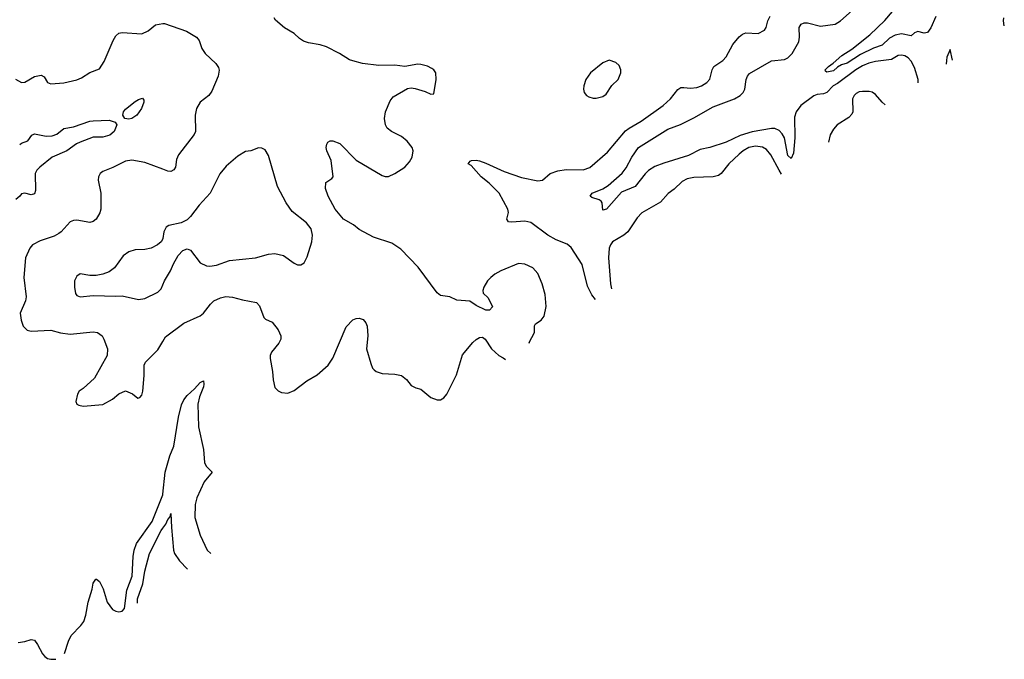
# Model space of a CAD drawing. Header units: inches. Extents: x 1384664 to 1536621, y 460766 to 646467.
# Tile 10 of 256: x 1399118 to 1405183, y 484377 to 488318. Entities that reach past the tile are written whole.
import ezdxf

# ---------------------------------------------------------------- set-up
doc = ezdxf.new("R2010")
doc.units = ezdxf.units.IN
doc.header["$MEASUREMENT"] = 0
doc.layers.add('B3498', color=7, linetype='Continuous')
doc.layers.add('B4408', color=7, linetype='Continuous')

msp = doc.modelspace()

# ---------------------------------------------------------------- linework, layer by layer
at = {"layer": 'B3498', "color": 5}
for points, elevation in [([(1399092.5, 487952.5), (1399130, 487930.4), (1399150, 487934), (1399210, 487967.2), (1399250, 487976.5), (1399270, 487966.4), (1399290.2, 487930.2), (1399310, 487921.8), (1399390, 487928.7), (1399470, 487947.8), (1399499.5, 487960.5), (1399550, 487993), (1399610, 488014.7), (1399639.7, 488060.3), (1399693.3, 488190), (1399710, 488217.6), (1399730, 488234.9), (1399750, 488239.5), (1399870, 488231.5), (1399909.6, 488250), (1399954.7, 488285.3), (1400000, 488293.6)], 720), ([(1399118.3, 487550), (1399130, 487558.2), (1399169, 487571), (1399194.1, 487605.9), (1399210, 487615), (1399281.1, 487601.1), (1399317.7, 487602.3), (1399346.6, 487613.4), (1399390, 487647.3), (1399450, 487656.9), (1399550, 487692.9), (1399570, 487695.7), (1399670, 487698.5), (1399706.1, 487686.1), (1399715.8, 487670), (1399700.1, 487630), (1399673.5, 487606.5), (1399630, 487595.2), (1399570, 487593.9), (1399490, 487563.4), (1399467.6, 487552.4), (1399409.6, 487510.4), (1399318.6, 487470), (1399242.9, 487410), (1399224.2, 487390), (1399214.6, 487370), (1399215.3, 487264.7), (1399210, 487245.1), (1399190, 487238.8), (1399150, 487248.7), (1399130, 487246), (1399119, 487230), (1399094.6, 487210)], 680), ([(1400000, 487396.7), (1399890, 487437.8), (1399810, 487452.2), (1399770, 487446.5), (1399692.6, 487407.4), (1399630, 487382.4), (1399614, 487370), (1399604.8, 487350), (1399602.5, 487330), (1399619, 487250), (1399619, 487150), (1399612.6, 487127.4), (1399590, 487089.6), (1399570, 487073.7), (1399550, 487068.6), (1399470, 487083.1), (1399450, 487081.4), (1399430, 487073.3), (1399373.1, 487010), (1399359.3, 487000.7), (1399330, 486984.6), (1399244, 486956), (1399197.1, 486930), (1399181.3, 486910), (1399154.4, 486850), (1399144, 486730), (1399157.8, 486610), (1399153.5, 486586.5), (1399122, 486510), (1399127, 486467), (1399140.5, 486430), (1399165.1, 486405.1), (1399190, 486398.9), (1399310, 486405), (1399370, 486389.3), (1399430, 486380.2), (1399570, 486395.5), (1399597.3, 486390), (1399626, 486370), (1399637.6, 486350), (1399658.7, 486290), (1399658, 486250), (1399579.1, 486110), (1399510, 486046), (1399484.7, 486030), (1399474.8, 486010), (1399464.7, 485964.7), (1399471.3, 485950), (1399482.5, 485942.5), (1399510, 485936.3), (1399630, 485946.4), (1399690, 485979.3), (1399730, 486013.4), (1399770, 486030.6), (1399812.5, 486012.5), (1399845.8, 485985.8), (1399859, 485990), (1399870, 486004.7), (1399876.3, 486030), (1399885.8, 486125.8), (1399886, 486190), (1399892.7, 486207.3), (1399970, 486284.4), (1400000, 486335.4)], 720), ([(1400000, 486968.7), (1399990.7, 486950), (1399967.3, 486930), (1399929, 486911), (1399890, 486902.6), (1399830, 486900.4), (1399790, 486887.1), (1399756.4, 486863.6), (1399702.6, 486790), (1399670, 486764.7), (1399630, 486749.7), (1399590, 486742.2), (1399550, 486742.6), (1399490, 486752.3), (1399470, 486737.2), (1399456.4, 486710), (1399455.8, 486670), (1399463.1, 486630), (1399470, 486619.1), (1399490, 486610.4), (1399570, 486618), (1399710, 486614), (1399750, 486617), (1399850, 486593.4), (1399890, 486601.1), (1399970, 486639.1), (1399990, 486660.7), (1400000, 486683.9)], 740), ([(1399394.6, 484413), (1399418.3, 484490), (1399436, 484524), (1399495.5, 484584.5), (1399512.8, 484610), (1399526.8, 484650), (1399539.2, 484730), (1399563.8, 484810), (1399570, 484846.8), (1399587.6, 484870), (1399590.9, 484870.9), (1399610, 484855.8), (1399631.7, 484811.7), (1399657.1, 484730), (1399690, 484685), (1399710, 484673.2), (1399730, 484669.3), (1399750, 484673.8), (1399763.8, 484690), (1399777.8, 484802.2), (1399810.7, 484890), (1399817, 485010), (1399823.4, 485050), (1399838.8, 485090), (1399934.3, 485225.7), (1399999.6, 485390), (1400000, 485393.9)], 680), ([(1399844.6, 484723), (1399844.2, 484750), (1399877.2, 484842.8), (1399890, 484920.5), (1399918.4, 485030), (1399990, 485171.3), (1400000, 485184.6)], 660), ([(1399110, 484481.7), (1399150, 484486.3), (1399190, 484498.7), (1399210, 484494.4), (1399229.1, 484469.1), (1399258.7, 484410), (1399273.6, 484393.6), (1399290, 484383.1), (1399310, 484378), (1399342, 484377.2)], 680)]:
    msp.add_lwpolyline(points, dxfattribs=dict(at, elevation=elevation))
at = {"layer": 'B3498', "color": 5, "elevation": 680}
msp.add_lwpolyline([(1399790, 487704.1), (1399765.1, 487710), (1399753.3, 487730), (1399757.4, 487750), (1399770, 487766.2), (1399830, 487814.2), (1399850, 487826.9), (1399874, 487834), (1399882.8, 487822.8), (1399883.6, 487810), (1399868.8, 487770), (1399838.9, 487730), (1399810, 487709.5)], close=True, dxfattribs=at)
at = {"layer": 'B4408', "color": 5}
for points, elevation in [([(1404761.7, 488338.3), (1404730, 488267.1), (1404710, 488239.8), (1404690, 488234.5), (1404650, 488245.1), (1404630, 488237.6), (1404610, 488218.4), (1404550, 488230.8), (1404510, 488222.5), (1404476.3, 488203.7), (1404430, 488160.9), (1404376.9, 488143.1), (1404296.5, 488103.5), (1404214.9, 488050), (1404181, 488039), (1404155.5, 488024.5), (1404130, 488003.5), (1404090, 487994), (1404080.9, 488000.9), (1404079.3, 488010), (1404099.5, 488030), (1404129.7, 488050.3), (1404182, 488098), (1404243.5, 488136.5), (1404354.5, 488225.5), (1404447.9, 488312.1), (1404529.8, 488410)], 640), ([(1402257.9, 486323), (1402257.2, 486330), (1402289, 486390), (1402288.4, 486431.6), (1402296.4, 486443.6), (1402330, 486466), (1402348.2, 486491.8), (1402361.1, 486550), (1402354.9, 486625.1), (1402337.5, 486690), (1402310, 486755.1), (1402278, 486790), (1402230, 486812.1), (1402190, 486816), (1402082, 486770), (1402044.9, 486750), (1402020.7, 486730), (1402000.7, 486710), (1401978, 486670), (1401972, 486650), (1401972.7, 486632.7), (1402003.6, 486603.6), (1402031, 486549), (1402011.3, 486528.7), (1401990, 486529.2), (1401930, 486558), (1401890, 486584), (1401810, 486589.3), (1401768.7, 486610), (1401710, 486619.6), (1401690, 486635.1), (1401573.7, 486793.7), (1401465.1, 486905.1), (1401410, 486941.8), (1401297.2, 486977.2), (1401210, 487026.3), (1401174.7, 487054.7), (1401112, 487090), (1401062.4, 487150), (1401018.4, 487230), (1401002, 487278), (1401004.5, 487315.5), (1401040.9, 487339.1), (1401049.4, 487350.6), (1401036.4, 487450), (1401009.7, 487510), (1401006.6, 487530), (1401009.7, 487550.3), (1401016.9, 487563.1), (1401030, 487572.4), (1401047.9, 487572.1), (1401090, 487556), (1401190, 487452.4), (1401350, 487357.4), (1401370, 487351), (1401390, 487352.2), (1401430, 487370.2), (1401489.7, 487410), (1401518.7, 487441.3), (1401535.8, 487470), (1401541.1, 487510), (1401535.1, 487530), (1401505.4, 487570), (1401470, 487599.2), (1401407.8, 487630), (1401382.7, 487650), (1401371.8, 487670), (1401365, 487710), (1401370.9, 487750), (1401401.3, 487818.7), (1401418.2, 487841.8), (1401506.6, 487893.4), (1401530, 487897.4), (1401554.1, 487894.1), (1401616.5, 487876.5), (1401650, 487858.8), (1401670, 487862), (1401684.5, 487950), (1401682, 487990), (1401669.7, 488009.6), (1401657.2, 488017.2), (1401630.7, 488030.7), (1401590, 488042.2), (1401570, 488043.1), (1401490, 488029.6), (1401430, 488038), (1401330, 488036), (1401230, 488048.7), (1401170, 488063.5), (1401150, 488070.8), (1401088.4, 488110), (1401008.4, 488150), (1400970, 488163.4), (1400896.4, 488176.4), (1400866.4, 488186.4), (1400841.8, 488201.8), (1400810, 488233.1), (1400748.7, 488268.7), (1400694.2, 488314.2), (1400685.7, 488330)], 720), ([(1402664.3, 486593.6), (1402641.9, 486621.9), (1402615.2, 486675.2), (1402582, 486810), (1402514.8, 486914.8), (1402490, 486935.1), (1402422.4, 486962.4), (1402370.9, 486990.9), (1402267.6, 487067.6), (1402230, 487075.8), (1402149.9, 487069.9), (1402130, 487072.3), (1402119.7, 487090), (1402128.3, 487130), (1402125.4, 487150), (1402072.6, 487250), (1402010, 487310.8), (1401961.4, 487350), (1401899.4, 487419.4), (1401880.9, 487430), (1401893.6, 487446.4), (1401902, 487450), (1401930, 487451.7), (1401950, 487447.8), (1401990, 487434.7), (1402102.4, 487382.4), (1402210, 487346.6), (1402310, 487326), (1402339, 487330), (1402385.2, 487370), (1402432.5, 487387.5), (1402485.2, 487394.8), (1402590, 487393.6), (1402630, 487407.7), (1402738.9, 487501.1), (1402850, 487632.2), (1402871.5, 487650), (1402947, 487693), (1403081.4, 487790), (1403127, 487830), (1403172, 487888), (1403190, 487899.6), (1403210, 487901.2), (1403250, 487895.2), (1403290, 487899.7), (1403318.4, 487910), (1403351.2, 487930), (1403370, 487950.6), (1403384.1, 488010), (1403393.7, 488030), (1403450, 488067.3), (1403470, 488089.1), (1403510, 488164.2), (1403550, 488212.9), (1403570, 488229), (1403590, 488237.8), (1403666.5, 488233.5), (1403706.6, 488253.4), (1403716.9, 488270), (1403726.6, 488310), (1403740, 488340)], 680), ([(1404653.4, 487929.6), (1404651.8, 487950), (1404630, 488023.5), (1404610, 488061.8), (1404590, 488083), (1404570, 488095), (1404550, 488099.8), (1404530, 488096.8), (1404487.7, 488072.3), (1404390, 488060.2), (1404347.6, 488050), (1404310, 488034.5), (1404267.6, 488010), (1404155.2, 487924.8), (1404128.5, 487910), (1404090, 487869.9), (1404070, 487861), (1404030, 487856.6), (1404010, 487848), (1403930.2, 487790), (1403901.7, 487750), (1403890, 487717.2), (1403893.5, 487590), (1403884.4, 487495.6), (1403870, 487463.7), (1403850, 487480.9), (1403828.4, 487590), (1403815.4, 487615.4), (1403795.6, 487635.6), (1403770, 487647.5), (1403750, 487648.2), (1403630, 487626.2), (1403556.4, 487603.6), (1403470, 487563.2), (1403370, 487529.9), (1403310, 487517.7), (1403238.8, 487481.2), (1403085.2, 487434.8), (1403030, 487412.8), (1402991.6, 487388.4), (1402971.3, 487368.7), (1402908.8, 487291.2), (1402825.5, 487254.5), (1402732.3, 487150), (1402710, 487143.7), (1402706.3, 487190), (1402699.3, 487199.3), (1402687.6, 487207.6), (1402642, 487222), (1402632.3, 487230), (1402644.2, 487250), (1402710, 487276.5), (1402742.6, 487297.4), (1402828.3, 487371.7), (1402854.3, 487405.7), (1402888.6, 487471.4), (1402930, 487530.1), (1403110, 487643.5), (1403187.7, 487672.3), (1403270, 487713), (1403390, 487781.4), (1403521.3, 487830), (1403555.3, 487850), (1403574.8, 487870), (1403584.4, 487890), (1403592.1, 487950), (1403600.4, 487970), (1403614.4, 487985.6), (1403750, 488063.6), (1403830, 488073.4), (1403850, 488083.9), (1403876.4, 488110), (1403918.3, 488181.7), (1403921.5, 488210), (1403918.5, 488270), (1403932, 488290), (1403950, 488298.5), (1403970, 488298.2), (1404050, 488277.5), (1404141.2, 488290), (1404173.3, 488310), (1404245, 488375)], 660), ([(1405183, 488281), (1405177.9, 488310), (1405180.2, 488330)], 640), ([(1400000, 488293.6), (1400010, 488295.5), (1400146.8, 488246.8), (1400206.7, 488210), (1400223.6, 488190), (1400241.3, 488141.3), (1400260.4, 488110), (1400327.5, 488047.5), (1400343.1, 488023.1), (1400346.4, 488006.4), (1400340.3, 487970), (1400302.3, 487877.7), (1400284, 487850), (1400230.3, 487809.7), (1400207.6, 487770), (1400199.6, 487730), (1400201.6, 487630), (1400193.4, 487610), (1400095.6, 487484.4), (1400084.4, 487455.6), (1400077.6, 487410), (1400067.4, 487392.6), (1400050, 487383.1), (1400030, 487385.5), (1400000, 487396.7)], 720), ([(1404864.8, 488069.5), (1404850, 488135.3), (1404830, 488088), (1404827.3, 488067.3), (1404825.7, 488043.7)], 660), ([(1404448.8, 487794.2), (1404429.8, 487809.8), (1404390, 487856.2), (1404370, 487871.5), (1404350, 487876.3), (1404310, 487875.8), (1404290, 487872.6), (1404270, 487862.4), (1404257.6, 487850), (1404247.6, 487830), (1404250.3, 487750), (1404243.4, 487736.6), (1404224.9, 487715.1), (1404153, 487670), (1404130, 487644.5), (1404111.4, 487608.6), (1404100.6, 487563.2)], 680), ([(1403809.8, 487367), (1403795.8, 487390), (1403744.4, 487484.4), (1403718.2, 487518.2), (1403693.4, 487533.4), (1403650, 487538.9), (1403610.4, 487530), (1403574.2, 487510), (1403549.4, 487490), (1403486.7, 487430), (1403438.9, 487370), (1403422.2, 487357.8), (1403390.2, 487349.8), (1403270, 487346), (1403230, 487336.8), (1403198.8, 487321.2), (1403150, 487272.9), (1403112.9, 487247.1), (1403065.6, 487194.4), (1402950, 487127.1), (1402921.8, 487098.2), (1402864, 487010), (1402838.7, 486990), (1402770, 486949.6), (1402756.5, 486930), (1402750.2, 486910), (1402744.6, 486850), (1402756.8, 486690), (1402764, 486659.7)], 680), ([(1400000, 486683.9), (1400011.2, 486710), (1400047.8, 486770), (1400065.4, 486814.6), (1400094.1, 486865.8), (1400123.8, 486896.2), (1400150, 486905.5), (1400170, 486897.3), (1400230, 486820.3), (1400270, 486801.8), (1400290, 486800.2), (1400330, 486806.5), (1400410, 486835.3), (1400570, 486851.6), (1400650, 486872.6), (1400690, 486877.3), (1400744.1, 486864.1), (1400810, 486817.1), (1400830, 486808.2), (1400850, 486808), (1400870, 486820.7), (1400890, 486856), (1400917.2, 486950), (1400921, 486990), (1400913.7, 487030), (1400885.6, 487065.6), (1400795.9, 487135.9), (1400759.2, 487190), (1400706.2, 487290), (1400650, 487482), (1400630, 487516), (1400610, 487526), (1400590, 487529.3), (1400542, 487510), (1400510, 487505.1), (1400462.9, 487477.1), (1400390, 487416.2), (1400351.7, 487368.3), (1400290.9, 487249.1), (1400224.1, 487175.9), (1400170, 487104.5), (1400150, 487085.1), (1400112.9, 487067.1), (1400038, 487050), (1400021.3, 487038.7), (1400005.5, 487010), (1400000.7, 486970), (1400000, 486968.7)], 740), ([(1400000, 486335.4), (1400016.5, 486363.5), (1400130, 486447.2), (1400230, 486492.9), (1400251.1, 486510), (1400293.8, 486566.2), (1400314.2, 486585.8), (1400355, 486605), (1400388.2, 486611.8), (1400430, 486609.3), (1400490, 486591.3), (1400576.3, 486576.3), (1400594.5, 486554.5), (1400622.5, 486482.5), (1400632, 486472), (1400673.8, 486453.8), (1400710, 486408), (1400727.2, 486370), (1400727, 486350), (1400715.1, 486324.9), (1400670, 486269.2), (1400661.3, 486250), (1400662, 486230), (1400675.8, 486150), (1400678.8, 486098.8), (1400690, 486052), (1400710.5, 486030.5), (1400730, 486020.7), (1400770, 486017.3), (1400810, 486034), (1400886.1, 486093.9), (1400950, 486130.4), (1401017.6, 486190), (1401047.7, 486232.3), (1401130, 486424.9), (1401170, 486468.4), (1401190, 486477.1), (1401210, 486479.3), (1401233.4, 486470), (1401250.3, 486450.3), (1401257.6, 486430), (1401262.8, 486370), (1401254.9, 486290), (1401280.7, 486200.7), (1401291.6, 486171.6), (1401301.1, 486161.1), (1401314.8, 486150), (1401350, 486138.9), (1401430, 486134.9), (1401470, 486126.4), (1401500.3, 486100.3), (1401530, 486064.9), (1401558, 486050), (1401590, 486042), (1401650.4, 485990.4), (1401690, 485975.5), (1401710, 485976.3), (1401730, 485987.7), (1401750, 486010.6), (1401808.7, 486130), (1401846.3, 486253.7), (1401909.6, 486330), (1401930, 486348.5), (1401950, 486358.9), (1401970, 486361.1), (1401986, 486350), (1402024.4, 486290), (1402069.1, 486249.1), (1402095.6, 486235.6), (1402111.5, 486224.3)], 720), ([(1400000, 485393.9), (1400015, 485530), (1400043.5, 485630), (1400068.8, 485691.2), (1400095.8, 485870), (1400115.5, 485944.5), (1400130, 485975.6), (1400150, 486002.4), (1400195.9, 486044.1), (1400230, 486083), (1400250, 486093.4), (1400253.4, 486073.4), (1400250, 486055.3), (1400224.9, 485995.1), (1400215.7, 485950), (1400220.4, 485810), (1400251.5, 485670), (1400256, 485590), (1400267.3, 485567.3), (1400304.9, 485530), (1400255.2, 485470), (1400210, 485371.3), (1400198.8, 485330), (1400197.7, 485250), (1400230, 485141.6), (1400272.2, 485050), (1400295.3, 485029.1)], 680), ([(1400000, 485184.6), (1400019.1, 485210), (1400030, 485239.1), (1400046, 485254), (1400050, 485274.8), (1400053, 485190), (1400065.7, 485050), (1400072, 485030), (1400103.4, 484983.4), (1400152.3, 484932)], 660)]:
    msp.add_lwpolyline(points, dxfattribs=dict(at, elevation=elevation))
at = {"layer": 'B4408', "color": 5, "elevation": 720}
msp.add_lwpolyline([(1402750, 488069.5), (1402710, 488052.3), (1402633.4, 487990), (1402605.5, 487950), (1402593, 487910), (1402590.7, 487890), (1402594.8, 487870), (1402610.4, 487850.4), (1402623.1, 487843.1), (1402650, 487834.9), (1402670, 487834.4), (1402710, 487844.4), (1402730, 487859.3), (1402766.6, 487913.4), (1402805.6, 487950), (1402821.3, 487990), (1402820.5, 488010), (1402810, 488036), (1402790, 488055.1)], close=True, dxfattribs=at)

doc.saveas('drawing.dxf')
